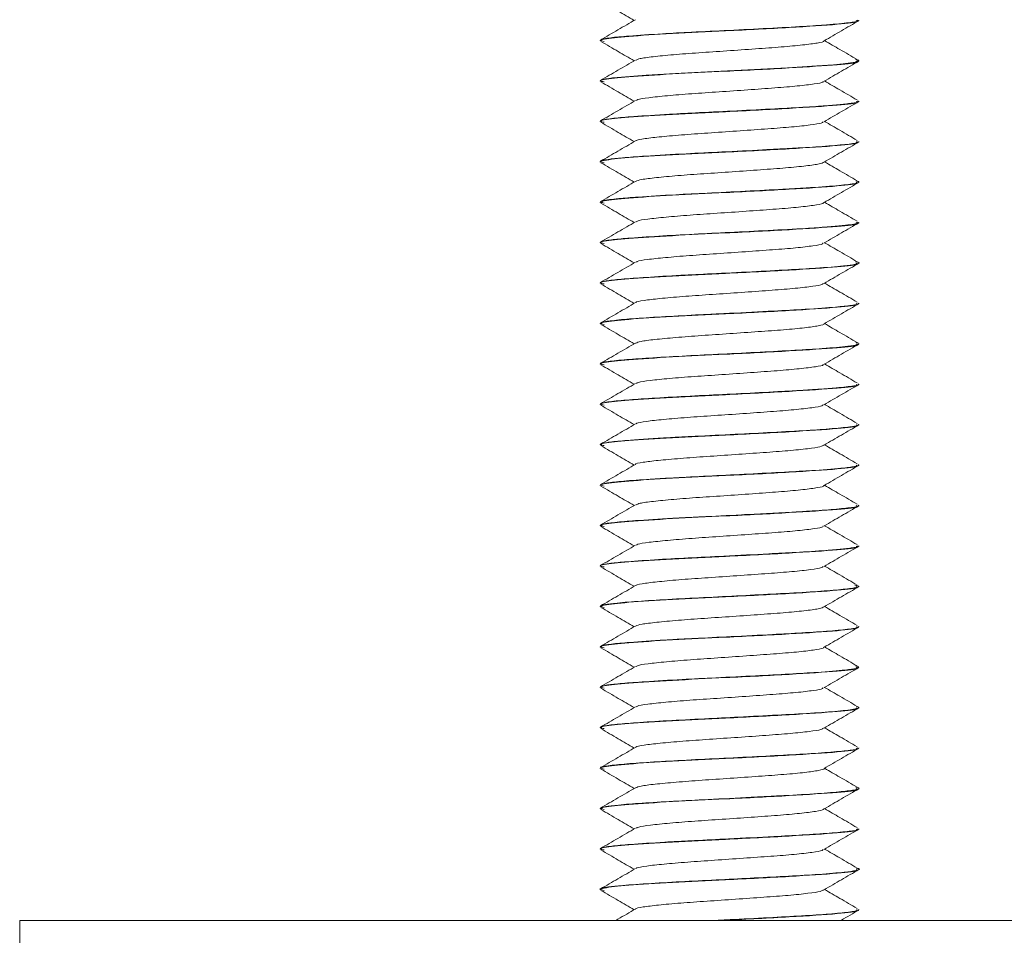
# Model space of a CAD drawing. Header units: millimetres. Extents: x 299 to 1025, y 4 to 1359.
# Tile 46 of 48: x 975 to 1005, y 1278 to 1306. Entities that reach past the tile are written whole.
import ezdxf

# ---------------------------------------------------------------- set-up
doc = ezdxf.new("R2010")
doc.units = ezdxf.units.MM

msp = doc.modelspace()

# ---------------------------------------------------------------- linework, layer by layer
at = {"color": 7, "linetype": 'Continuous', "lineweight": 15}
for p, q in [((1000.962, 1305.902), (1000.962, 1305.912)), ((992.962, 1305.287), (992.962, 1305.277)), ((1000.962, 1304.652), (1000.962, 1304.662)), ((992.962, 1304.036), (992.962, 1304.027)), ((1000.962, 1303.402), (1000.962, 1303.411)), ((992.962, 1302.787), (992.962, 1302.777)), ((1000.962, 1302.152), (1000.962, 1302.162)), ((992.962, 1301.537), (992.962, 1301.527)), ((1000.962, 1300.902), (1000.962, 1300.912)), ((992.962, 1300.287), (992.962, 1300.277)), ((1000.962, 1299.652), (1000.962, 1299.662)), ((992.962, 1299.037), (992.962, 1299.027)), ((1000.962, 1298.402), (1000.962, 1298.412)), ((992.962, 1297.786), (992.962, 1297.777)), ((1000.962, 1297.152), (1000.962, 1297.161)), ((992.962, 1296.537), (992.962, 1296.527)), ((1000.872, 1295.945), (1000.944, 1295.931)), ((1000.962, 1295.902), (1000.962, 1295.912)), ((992.962, 1295.287), (992.962, 1295.277)), ((1000.962, 1294.652), (1000.962, 1294.662)), ((992.962, 1294.036), (992.962, 1294.027)), ((1000.962, 1293.402), (1000.962, 1293.412)), ((992.962, 1292.787), (992.962, 1292.777)), ((1000.962, 1292.152), (1000.962, 1292.162)), ((992.962, 1291.536), (992.962, 1291.527)), ((1000.962, 1290.902), (1000.962, 1290.911)), ((992.962, 1290.287), (992.962, 1290.277)), ((1000.962, 1289.652), (1000.962, 1289.662)), ((992.962, 1289.037), (992.962, 1289.027)), ((1000.962, 1288.402), (1000.962, 1288.411)), ((992.962, 1287.786), (992.962, 1287.777)), ((1000.962, 1287.152), (1000.962, 1287.162)), ((992.962, 1286.537), (992.962, 1286.527)), ((1000.858, 1285.945), (1000.957, 1285.922)), ((1000.962, 1285.902), (1000.962, 1285.912)), ((992.962, 1285.286), (992.962, 1285.277)), ((1000.962, 1284.652), (1000.962, 1284.661)), ((992.962, 1284.037), (992.962, 1284.027)), ((1000.962, 1283.402), (1000.962, 1283.412)), ((992.962, 1282.787), (992.962, 1282.777)), ((1000.962, 1282.152), (1000.962, 1282.161)), ((992.962, 1281.536), (992.962, 1281.527)), ((1000.962, 1280.902), (1000.962, 1280.912)), ((992.962, 1280.287), (992.962, 1280.277)), ((1000.962, 1279.652), (1000.962, 1279.662)), ((992.962, 1279.037), (992.962, 1279.027)), ((1000.962, 1278.402), (1000.962, 1278.411)), ((975.015, 1274.077), (975.015, 1278.077)), ((975.015, 1278.077), (1024.613, 1278.077))]:
    msp.add_line(p, q, dxfattribs=at)
at = {"color": 7, "linetype": 'Continuous', "lineweight": 15, "flags": 128}
msp.add_lwpolyline([(1000.862, 1304.695), (1000.956, 1304.673), (1000.852, 1304.615), (1000.478, 1304.564), (1000.376, 1304.553), (1000.179, 1304.535), (999.665, 1304.496), (998.754, 1304.442), (998.33, 1304.42), (997.731, 1304.388), (996.485, 1304.325), (995.472, 1304.274), (994.385, 1304.21), (993.617, 1304.152), (993.346, 1304.125), (993.231, 1304.111), (993.178, 1304.103), (993.154, 1304.1), (993.142, 1304.098), (993.136, 1304.097), (993.135, 1304.096), (993.134, 1304.096), (993.133, 1304.096), (993.133, 1304.096), (993.133, 1304.096), (993.133, 1304.096), (993.133, 1304.096), (993.133, 1304.096), (993.133, 1304.096), (993.133, 1304.096), (993.132, 1304.096), (993.13, 1304.096), (993.124, 1304.094), (993.104, 1304.091), (993.04, 1304.077), (992.966, 1304.036)], dxfattribs=at)
at = {"color": 7, "linetype": 'Continuous', "lineweight": 15}
for points, knots in [([(992.983, 1306.506), (993.163, 1306.402), (993.507, 1306.202), (993.851, 1306.002), (994.016, 1305.907)], [0, 0, 0, 0, 0.522877, 1, 1, 1, 1]), ([(993.089, 1305.256), (993.033, 1305.266), (992.909, 1305.29), (993.138, 1305.344), (993.752, 1305.411), (995.138, 1305.5), (996.94, 1305.587), (998.893, 1305.685), (1000.325, 1305.781), (1000.982, 1305.851), (1000.898, 1305.891), (1000.875, 1305.902)], [0, 0, 0, 0, 0.049625, 0.111245, 0.24264, 0.376241, 0.507554, 0.663989, 0.819545, 0.951195, 1, 1, 1, 1]), ([(994.052, 1305.928), (993.872, 1305.823), (993.512, 1305.614), (993.152, 1305.405), (992.972, 1305.301)], [0, 0, 0, 0, 0.499675, 1, 1, 1, 1]), ([(1000.91, 1305.912), (1000.923, 1305.903), (1000.967, 1305.876), (1000.66, 1305.831), (1000.082, 1305.773), (999.209, 1305.716), (998.176, 1305.661), (996.962, 1305.598), (995.833, 1305.544), (994.753, 1305.486), (993.862, 1305.425), (993.232, 1305.368), (992.959, 1305.321), (992.983, 1305.293), (992.989, 1305.287)], [0, 0, 0, 0, 0.040562, 0.126498, 0.229549, 0.305316, 0.403718, 0.501223, 0.594798, 0.673329, 0.782421, 0.870542, 0.967578, 1, 1, 1, 1]), ([(999.886, 1305.273), (1000.065, 1305.377), (1000.423, 1305.585), (1000.782, 1305.793), (1000.961, 1305.897)], [0, 0, 0, 0, 0.499912, 1, 1, 1, 1]), ([(992.983, 1305.256), (993.163, 1305.152), (993.507, 1304.952), (993.851, 1304.752), (994.016, 1304.657)], [0, 0, 0, 0, 0.522902, 1, 1, 1, 1]), ([(994.074, 1304.676), (994.103, 1304.693), (994.167, 1304.729), (994.575, 1304.782), (995.202, 1304.844), (995.999, 1304.905), (996.883, 1304.962), (997.771, 1305.026), (998.587, 1305.084), (999.261, 1305.145), (999.699, 1305.207), (999.901, 1305.247), (999.873, 1305.27), (999.869, 1305.273)], [0, 0, 0, 0, 0.078142, 0.177898, 0.279551, 0.380895, 0.480852, 0.582951, 0.683021, 0.784222, 0.885975, 0.985688, 1, 1, 1, 1]), ([(1000.908, 1304.695), (1000.73, 1304.799), (1000.394, 1304.995), (1000.059, 1305.19), (999.902, 1305.282)], [0, 0, 0, 0, 0.530879, 1, 1, 1, 1]), ([(993.089, 1304.006), (993.033, 1304.016), (992.909, 1304.04), (993.138, 1304.094), (993.752, 1304.161), (995.138, 1304.25), (996.94, 1304.337), (998.893, 1304.435), (1000.325, 1304.531), (1000.982, 1304.601), (1000.898, 1304.641), (1000.875, 1304.652)], [0, 0, 0, 0, 0.049625, 0.111246, 0.24264, 0.376242, 0.507554, 0.663989, 0.819545, 0.951194, 1, 1, 1, 1]), ([(994.052, 1304.678), (993.872, 1304.573), (993.512, 1304.364), (993.152, 1304.155), (992.972, 1304.051)], [0, 0, 0, 0, 0.499699, 1, 1, 1, 1]), ([(999.886, 1304.023), (1000.065, 1304.127), (1000.423, 1304.335), (1000.782, 1304.543), (1000.961, 1304.647)], [0, 0, 0, 0, 0.499888, 1, 1, 1, 1]), ([(992.983, 1304.006), (993.163, 1303.902), (993.507, 1303.702), (993.851, 1303.502), (994.016, 1303.407)], [0, 0, 0, 0, 0.522877, 1, 1, 1, 1]), ([(994.085, 1303.427), (994.093, 1303.437), (994.116, 1303.468), (994.442, 1303.516), (995.011, 1303.576), (995.771, 1303.639), (996.639, 1303.696), (997.534, 1303.759), (998.378, 1303.819), (999.097, 1303.877), (999.604, 1303.941), (999.867, 1303.986), (999.856, 1304.015), (999.853, 1304.024)], [0, 0, 0, 0, 0.049774, 0.1501, 0.25104, 0.352952, 0.452651, 0.554557, 0.655507, 0.755824, 0.857911, 0.957736, 1, 1, 1, 1]), ([(1000.908, 1303.445), (1000.73, 1303.549), (1000.394, 1303.745), (1000.059, 1303.94), (999.902, 1304.032)], [0, 0, 0, 0, 0.530879, 1, 1, 1, 1]), ([(993.089, 1302.756), (993.033, 1302.766), (992.909, 1302.79), (993.138, 1302.844), (993.752, 1302.911), (995.138, 1303), (996.94, 1303.087), (998.893, 1303.185), (1000.325, 1303.281), (1000.982, 1303.351), (1000.898, 1303.391), (1000.875, 1303.402)], [0, 0, 0, 0, 0.049625, 0.111245, 0.24264, 0.376241, 0.507554, 0.663989, 0.819545, 0.951195, 1, 1, 1, 1]), ([(994.052, 1303.428), (993.872, 1303.323), (993.512, 1303.114), (993.152, 1302.905), (992.972, 1302.801)], [0, 0, 0, 0, 0.499675, 1, 1, 1, 1]), ([(1000.922, 1303.411), (1000.935, 1303.407), (1000.995, 1303.383), (1000.807, 1303.354), (1000.5, 1303.314), (1000.194, 1303.286), (999.89, 1303.262), (999.647, 1303.245), (999.186, 1303.215), (998.353, 1303.171), (997.204, 1303.111), (996.077, 1303.055), (994.961, 1302.999), (994.021, 1302.937), (993.327, 1302.878), (992.982, 1302.829), (992.994, 1302.797), (992.999, 1302.787)], [0, 0, 0, 0, 0.023158, 0.11011, 0.147718, 0.215603, 0.242969, 0.258351, 0.29772, 0.386738, 0.482178, 0.574671, 0.65394, 0.765119, 0.851659, 0.949175, 1, 1, 1, 1]), ([(999.886, 1302.773), (1000.065, 1302.877), (1000.423, 1303.085), (1000.782, 1303.293), (1000.961, 1303.397)], [0, 0, 0, 0, 0.499912, 1, 1, 1, 1]), ([(992.983, 1302.756), (993.163, 1302.652), (993.507, 1302.452), (993.851, 1302.252), (994.016, 1302.157)], [0, 0, 0, 0, 0.522902, 1, 1, 1, 1]), ([(994.074, 1302.177), (994.073, 1302.182), (994.07, 1302.207), (994.327, 1302.251), (994.832, 1302.309), (995.552, 1302.373), (996.396, 1302.43), (997.293, 1302.491), (998.158, 1302.554), (998.919, 1302.61), (999.489, 1302.674), (999.827, 1302.726), (999.849, 1302.76), (999.858, 1302.774)], [0, 0, 0, 0, 0.021401, 0.122618, 0.222687, 0.324796, 0.424766, 0.526109, 0.627775, 0.727538, 0.829586, 0.930047, 1, 1, 1, 1]), ([(1000.908, 1302.195), (1000.73, 1302.299), (1000.394, 1302.495), (1000.059, 1302.69), (999.902, 1302.782)], [0, 0, 0, 0, 0.530879, 1, 1, 1, 1]), ([(1000.911, 1302.162), (1000.918, 1302.149), (1000.937, 1302.118), (1000.562, 1302.069), (999.898, 1302.009), (999.149, 1301.963), (998.501, 1301.929), (997.766, 1301.89), (996.768, 1301.838), (995.503, 1301.778), (994.426, 1301.716), (993.635, 1301.657), (993.151, 1301.605), (992.926, 1301.563), (992.977, 1301.54), (992.985, 1301.537)], [0, 0, 0, 0, 0.057907, 0.14912, 0.245487, 0.333185, 0.37261, 0.418495, 0.518774, 0.608666, 0.723834, 0.809833, 0.887027, 0.984498, 1, 1, 1, 1]), ([(993.089, 1301.506), (993.033, 1301.516), (992.909, 1301.54), (993.138, 1301.594), (993.752, 1301.661), (995.138, 1301.75), (996.94, 1301.837), (998.893, 1301.935), (1000.325, 1302.031), (1000.982, 1302.101), (1000.898, 1302.141), (1000.875, 1302.152)], [0, 0, 0, 0, 0.049625, 0.111246, 0.24264, 0.376242, 0.507554, 0.663989, 0.819545, 0.951194, 1, 1, 1, 1]), ([(994.052, 1302.178), (993.872, 1302.073), (993.512, 1301.864), (993.152, 1301.655), (992.972, 1301.551)], [0, 0, 0, 0, 0.499687, 1, 1, 1, 1]), ([(999.886, 1301.523), (1000.065, 1301.627), (1000.423, 1301.835), (1000.782, 1302.043), (1000.961, 1302.147)], [0, 0, 0, 0, 0.499888, 1, 1, 1, 1]), ([(992.983, 1301.506), (993.163, 1301.402), (993.507, 1301.202), (993.851, 1301.002), (994.016, 1300.907)], [0, 0, 0, 0, 0.522902, 1, 1, 1, 1]), ([(994.055, 1300.926), (994.105, 1300.946), (994.205, 1300.987), (994.676, 1301.043), (995.34, 1301.106), (996.159, 1301.165), (997.05, 1301.224), (997.931, 1301.287), (998.727, 1301.344), (999.356, 1301.407), (999.783, 1301.467), (999.85, 1301.506), (999.883, 1301.524)], [0, 0, 0, 0, 0.097267, 0.196677, 0.298342, 0.398827, 0.498998, 0.60075, 0.700219, 0.801591, 0.902638, 1, 1, 1, 1]), ([(1000.908, 1300.945), (1000.73, 1301.049), (1000.394, 1301.245), (1000.059, 1301.44), (999.902, 1301.532)], [0, 0, 0, 0, 0.530879, 1, 1, 1, 1]), ([(993.089, 1300.256), (993.033, 1300.266), (992.909, 1300.29), (993.138, 1300.344), (993.752, 1300.411), (995.138, 1300.5), (996.94, 1300.587), (998.893, 1300.685), (1000.325, 1300.781), (1000.982, 1300.851), (1000.898, 1300.891), (1000.875, 1300.902)], [0, 0, 0, 0, 0.049625, 0.111245, 0.24264, 0.376241, 0.507554, 0.663989, 0.819545, 0.951195, 1, 1, 1, 1]), ([(994.052, 1300.928), (993.872, 1300.823), (993.512, 1300.614), (993.152, 1300.405), (992.972, 1300.301)], [0, 0, 0, 0, 0.499675, 1, 1, 1, 1]), ([(1000.864, 1300.945), (1000.907, 1300.934), (1001.023, 1300.903), (1000.836, 1300.854), (1000.307, 1300.792), (999.489, 1300.733), (998.517, 1300.679), (997.465, 1300.624), (996.313, 1300.566), (995.155, 1300.51), (994.198, 1300.45), (993.456, 1300.391), (993.01, 1300.339), (993.017, 1300.302), (993.02, 1300.287)], [0, 0, 0, 0, 0.049932, 0.135585, 0.233148, 0.333004, 0.396175, 0.488149, 0.57777, 0.654819, 0.761711, 0.835674, 0.930402, 1, 1, 1, 1]), ([(999.886, 1300.273), (1000.065, 1300.377), (1000.423, 1300.585), (1000.782, 1300.793), (1000.961, 1300.897)], [0, 0, 0, 0, 0.499912, 1, 1, 1, 1]), ([(992.983, 1300.256), (993.163, 1300.152), (993.507, 1299.952), (993.851, 1299.752), (994.016, 1299.657)], [0, 0, 0, 0, 0.522902, 1, 1, 1, 1]), ([(994.08, 1299.677), (994.1, 1299.691), (994.151, 1299.726), (994.531, 1299.777), (995.14, 1299.838), (995.927, 1299.9), (996.806, 1299.957), (997.697, 1300.021), (998.522, 1300.079), (999.211, 1300.139), (999.671, 1300.202), (999.891, 1300.244), (999.866, 1300.269), (999.862, 1300.273)], [0, 0, 0, 0, 0.069205, 0.169084, 0.270551, 0.372113, 0.471932, 0.574012, 0.674319, 0.775264, 0.877161, 0.976853, 1, 1, 1, 1]), ([(1000.908, 1299.695), (1000.73, 1299.799), (1000.394, 1299.995), (1000.059, 1300.19), (999.902, 1300.282)], [0, 0, 0, 0, 0.530879, 1, 1, 1, 1]), ([(993.089, 1299.006), (993.033, 1299.016), (992.909, 1299.04), (993.138, 1299.094), (993.752, 1299.161), (995.138, 1299.25), (996.94, 1299.337), (998.893, 1299.435), (1000.325, 1299.531), (1000.982, 1299.601), (1000.898, 1299.641), (1000.875, 1299.652)], [0, 0, 0, 0, 0.049625, 0.111246, 0.24264, 0.376242, 0.507554, 0.663989, 0.819545, 0.951194, 1, 1, 1, 1]), ([(994.052, 1299.678), (993.872, 1299.573), (993.512, 1299.364), (993.152, 1299.155), (992.972, 1299.051)], [0, 0, 0, 0, 0.499687, 1, 1, 1, 1]), ([(1000.917, 1299.662), (1000.929, 1299.654), (1000.972, 1299.627), (1000.779, 1299.6), (1000.565, 1299.573), (1000.369, 1299.552), (999.981, 1299.517), (999.236, 1299.467), (998.203, 1299.413), (996.997, 1299.35), (995.822, 1299.293), (994.711, 1299.234), (993.84, 1299.173), (993.246, 1299.119), (992.962, 1299.073), (992.989, 1299.045), (992.997, 1299.037)], [0, 0, 0, 0, 0.036201, 0.126311, 0.140253, 0.163729, 0.227927, 0.300488, 0.403845, 0.49981, 0.588342, 0.684218, 0.788181, 0.865071, 0.962108, 1, 1, 1, 1]), ([(999.886, 1299.023), (1000.065, 1299.127), (1000.423, 1299.335), (1000.782, 1299.543), (1000.961, 1299.647)], [0, 0, 0, 0, 0.4999, 1, 1, 1, 1]), ([(992.983, 1299.006), (993.163, 1298.902), (993.507, 1298.702), (993.851, 1298.502), (994.016, 1298.407)], [0, 0, 0, 0, 0.522902, 1, 1, 1, 1]), ([(994.084, 1298.427), (994.088, 1298.436), (994.101, 1298.464), (994.403, 1298.512), (994.953, 1298.571), (995.701, 1298.634), (996.562, 1298.691), (997.459, 1298.753), (998.31, 1298.814), (999.043, 1298.872), (999.569, 1298.936), (999.855, 1298.983), (999.853, 1299.014), (999.852, 1299.024)], [0, 0, 0, 0, 0.040829, 0.141441, 0.242084, 0.344096, 0.443824, 0.545593, 0.646807, 0.746893, 0.849007, 0.948977, 1, 1, 1, 1]), ([(1000.908, 1298.445), (1000.73, 1298.549), (1000.394, 1298.745), (1000.059, 1298.94), (999.902, 1299.032)], [0, 0, 0, 0, 0.530879, 1, 1, 1, 1]), ([(993.089, 1297.756), (993.033, 1297.766), (992.909, 1297.79), (993.138, 1297.844), (993.752, 1297.911), (995.138, 1298), (996.94, 1298.087), (998.893, 1298.185), (1000.325, 1298.281), (1000.982, 1298.351), (1000.898, 1298.391), (1000.875, 1298.402)], [0, 0, 0, 0, 0.049625, 0.111245, 0.24264, 0.376241, 0.507554, 0.663989, 0.819545, 0.951195, 1, 1, 1, 1]), ([(1000.861, 1298.445), (1000.898, 1298.438), (1001.034, 1298.411), (1000.897, 1298.367), (1000.486, 1298.309), (999.748, 1298.248), (998.746, 1298.191), (997.635, 1298.133), (996.482, 1298.074), (995.359, 1298.02), (994.376, 1297.962), (993.598, 1297.903), (993.066, 1297.848), (993.005, 1297.808), (992.972, 1297.786)], [0, 0, 0, 0, 0.032745, 0.121095, 0.199525, 0.304897, 0.383734, 0.472899, 0.567303, 0.641784, 0.735267, 0.823511, 0.906247, 1, 1, 1, 1]), ([(994.052, 1298.428), (993.872, 1298.323), (993.512, 1298.114), (993.152, 1297.905), (992.972, 1297.801)], [0, 0, 0, 0, 0.499675, 1, 1, 1, 1]), ([(999.886, 1297.773), (1000.065, 1297.877), (1000.423, 1298.085), (1000.782, 1298.293), (1000.961, 1298.397)], [0, 0, 0, 0, 0.499888, 1, 1, 1, 1]), ([(1000.908, 1297.195), (1000.73, 1297.299), (1000.394, 1297.495), (1000.059, 1297.69), (999.902, 1297.782)], [0, 0, 0, 0, 0.530879, 1, 1, 1, 1]), ([(992.983, 1297.756), (993.163, 1297.652), (993.507, 1297.452), (993.851, 1297.252), (994.016, 1297.157)], [0, 0, 0, 0, 0.52289, 1, 1, 1, 1]), ([(994.066, 1297.178), (994.065, 1297.18), (994.056, 1297.203), (994.296, 1297.247), (994.778, 1297.304), (995.484, 1297.367), (996.321, 1297.425), (997.217, 1297.486), (998.087, 1297.549), (998.86, 1297.605), (999.449, 1297.668), (999.814, 1297.724), (999.849, 1297.759), (999.864, 1297.774)], [0, 0, 0, 0, 0.012466, 0.113906, 0.213793, 0.315886, 0.41605, 0.517141, 0.618958, 0.718654, 0.820613, 0.921373, 1, 1, 1, 1]), ([(994.052, 1297.178), (993.872, 1297.073), (993.512, 1296.864), (993.152, 1296.655), (992.972, 1296.551)], [0, 0, 0, 0, 0.499687, 1, 1, 1, 1]), ([(993.089, 1296.506), (993.033, 1296.516), (992.909, 1296.54), (993.138, 1296.594), (993.752, 1296.661), (995.138, 1296.75), (996.94, 1296.837), (998.893, 1296.935), (1000.325, 1297.031), (1000.982, 1297.101), (1000.898, 1297.141), (1000.875, 1297.152)], [0, 0, 0, 0, 0.049625, 0.111246, 0.24264, 0.376242, 0.507554, 0.663989, 0.819545, 0.951194, 1, 1, 1, 1]), ([(1000.939, 1297.161), (1000.946, 1297.158), (1000.998, 1297.135), (1000.772, 1297.097), (1000.242, 1297.036), (999.398, 1296.976), (998.261, 1296.916), (997.265, 1296.864), (996.499, 1296.826), (995.819, 1296.792), (994.949, 1296.747), (994.025, 1296.687), (993.355, 1296.631), (992.992, 1296.581), (992.997, 1296.549), (992.999, 1296.537)], [0, 0, 0, 0, 0.015447, 0.109306, 0.194687, 0.300802, 0.389262, 0.499801, 0.537482, 0.572801, 0.664785, 0.758265, 0.849185, 0.942876, 1, 1, 1, 1]), ([(999.886, 1296.523), (1000.065, 1296.627), (1000.423, 1296.835), (1000.782, 1297.043), (1000.961, 1297.147)], [0, 0, 0, 0, 0.4999, 1, 1, 1, 1]), ([(992.983, 1296.506), (993.163, 1296.402), (993.507, 1296.202), (993.851, 1296.002), (994.016, 1295.907)], [0, 0, 0, 0, 0.522902, 1, 1, 1, 1]), ([(994.065, 1295.926), (994.104, 1295.944), (994.187, 1295.983), (994.629, 1296.038), (995.276, 1296.1), (996.085, 1296.161), (996.973, 1296.219), (997.858, 1296.282), (998.662, 1296.339), (999.319, 1296.401), (999.728, 1296.463), (999.913, 1296.501), (999.882, 1296.522), (999.88, 1296.523)], [0, 0, 0, 0, 0.088607, 0.188287, 0.290111, 0.391154, 0.491338, 0.593415, 0.693271, 0.794728, 0.896263, 0.996069, 1, 1, 1, 1]), ([(1000.908, 1295.945), (1000.73, 1296.049), (1000.394, 1296.245), (1000.059, 1296.44), (999.902, 1296.532)], [0, 0, 0, 0, 0.530892, 1, 1, 1, 1]), ([(1000.93, 1295.912), (1000.931, 1295.9), (1000.935, 1295.872), (1000.604, 1295.824), (999.952, 1295.763), (998.984, 1295.703), (997.917, 1295.648), (996.753, 1295.588), (995.599, 1295.532), (994.574, 1295.475), (993.726, 1295.414), (993.179, 1295.36), (992.932, 1295.315), (992.982, 1295.291), (992.99, 1295.287)], [0, 0, 0, 0, 0.054391, 0.133646, 0.245518, 0.331755, 0.423941, 0.517392, 0.607889, 0.702034, 0.79166, 0.886672, 0.980145, 1, 1, 1, 1]), ([(993.089, 1295.256), (993.033, 1295.266), (992.909, 1295.29), (993.138, 1295.344), (993.752, 1295.411), (995.138, 1295.5), (996.94, 1295.587), (998.893, 1295.685), (1000.325, 1295.781), (1000.982, 1295.851), (1000.898, 1295.891), (1000.875, 1295.902)], [0, 0, 0, 0, 0.0496249, 0.1112455, 0.2426404, 0.3762416, 0.5075539, 0.6639891, 0.8195449, 0.9511944, 1, 1, 1, 1]), ([(994.052, 1295.928), (993.872, 1295.823), (993.512, 1295.614), (993.152, 1295.405), (992.972, 1295.301)], [0, 0, 0, 0, 0.499699, 1, 1, 1, 1]), ([(999.886, 1295.273), (1000.065, 1295.377), (1000.423, 1295.585), (1000.782, 1295.793), (1000.961, 1295.897)], [0, 0, 0, 0, 0.499888, 1, 1, 1, 1]), ([(992.983, 1295.256), (993.163, 1295.152), (993.507, 1294.952), (993.851, 1294.752), (994.016, 1294.657)], [0, 0, 0, 0, 0.52289, 1, 1, 1, 1]), ([(994.083, 1294.677), (994.097, 1294.689), (994.135, 1294.722), (994.489, 1294.772), (995.08, 1294.833), (995.855, 1294.895), (996.729, 1294.952), (997.622, 1295.015), (998.456, 1295.074), (999.16, 1295.134), (999.641, 1295.197), (999.88, 1295.24), (999.861, 1295.267), (999.856, 1295.274)], [0, 0, 0, 0, 0.060264, 0.160317, 0.261563, 0.363307, 0.46304, 0.565061, 0.665657, 0.766309, 0.868317, 0.968039, 1, 1, 1, 1]), ([(1000.908, 1294.695), (1000.73, 1294.799), (1000.394, 1294.995), (1000.059, 1295.19), (999.902, 1295.282)], [0, 0, 0, 0, 0.530879, 1, 1, 1, 1]), ([(993.089, 1294.006), (993.033, 1294.016), (992.909, 1294.04), (993.138, 1294.094), (993.752, 1294.161), (995.138, 1294.25), (996.94, 1294.337), (998.893, 1294.435), (1000.325, 1294.531), (1000.982, 1294.601), (1000.898, 1294.641), (1000.875, 1294.652)], [0, 0, 0, 0, 0.049625, 0.111246, 0.24264, 0.376242, 0.507554, 0.663989, 0.819545, 0.951194, 1, 1, 1, 1]), ([(994.052, 1294.678), (993.872, 1294.573), (993.512, 1294.364), (993.152, 1294.155), (992.972, 1294.051)], [0, 0, 0, 0, 0.499687, 1, 1, 1, 1]), ([(1000.938, 1294.662), (1000.946, 1294.659), (1001, 1294.639), (1000.797, 1294.601), (1000.385, 1294.55), (999.878, 1294.511), (999.586, 1294.491), (999.477, 1294.484), (999.425, 1294.481), (999.403, 1294.479), (999.328, 1294.475), (999.069, 1294.459), (998.453, 1294.426), (997.477, 1294.375), (996.298, 1294.315), (995.175, 1294.26), (994.372, 1294.211), (993.85, 1294.172), (993.407, 1294.135), (993.027, 1294.09), (992.998, 1294.053), (992.985, 1294.036)], [0, 0, 0, 0, 0.013132, 0.09054, 0.192002, 0.255423, 0.275001, 0.28646, 0.289145, 0.290728, 0.293281, 0.311862, 0.366633, 0.461102, 0.550621, 0.645591, 0.738967, 0.780715, 0.827516, 0.92356, 1, 1, 1, 1]), ([(999.886, 1294.023), (1000.065, 1294.127), (1000.423, 1294.335), (1000.782, 1294.543), (1000.961, 1294.647)], [0, 0, 0, 0, 0.4999, 1, 1, 1, 1]), ([(992.983, 1294.006), (993.163, 1293.902), (993.507, 1293.702), (993.851, 1293.502), (994.016, 1293.407)], [0, 0, 0, 0, 0.522902, 1, 1, 1, 1]), ([(994.08, 1293.427), (994.082, 1293.434), (994.087, 1293.461), (994.367, 1293.507), (994.897, 1293.566), (995.632, 1293.629), (996.485, 1293.686), (997.383, 1293.748), (998.241, 1293.809), (998.986, 1293.867), (999.533, 1293.93), (999.843, 1293.98), (999.851, 1294.012), (999.854, 1294.024)], [0, 0, 0, 0, 0.031883, 0.132795, 0.233143, 0.335221, 0.43503, 0.536624, 0.638068, 0.737974, 0.840081, 0.940245, 1, 1, 1, 1]), ([(1000.908, 1293.445), (1000.73, 1293.549), (1000.394, 1293.745), (1000.059, 1293.94), (999.902, 1294.032)], [0, 0, 0, 0, 0.530867, 1, 1, 1, 1]), ([(993.089, 1292.756), (993.033, 1292.766), (992.909, 1292.79), (993.138, 1292.844), (993.752, 1292.911), (995.138, 1293), (996.94, 1293.087), (998.893, 1293.185), (1000.325, 1293.281), (1000.982, 1293.351), (1000.898, 1293.391), (1000.875, 1293.402)], [0, 0, 0, 0, 0.0496249, 0.1112455, 0.2426404, 0.3762416, 0.5075539, 0.6639891, 0.8195449, 0.9511944, 1, 1, 1, 1]), ([(994.052, 1293.428), (993.872, 1293.323), (993.512, 1293.114), (993.152, 1292.905), (992.972, 1292.801)], [0, 0, 0, 0, 0.499699, 1, 1, 1, 1]), ([(1000.954, 1293.412), (1000.956, 1293.41), (1000.97, 1293.401), (1000.91, 1293.375), (1000.701, 1293.334), (1000.117, 1293.277), (999.233, 1293.216), (998.171, 1293.161), (996.959, 1293.098), (996.053, 1293.053), (995.55, 1293.029), (995.435, 1293.022), (995.404, 1293.021), (995.399, 1293.02), (995.398, 1293.02), (995.398, 1293.02), (995.398, 1293.02), (995.397, 1293.02), (995.397, 1293.02), (995.397, 1293.02), (995.393, 1293.02), (995.355, 1293.018), (995.251, 1293.012), (994.694, 1292.981), (993.941, 1292.931), (993.403, 1292.885), (993.141, 1292.849), (992.977, 1292.82), (993.001, 1292.797), (993.012, 1292.787)], [0, 0, 0, 0, 0.0085953, 0.0410521, 0.1208025, 0.2201956, 0.308115, 0.4047623, 0.4982582, 0.598252, 0.6198455, 0.626514, 0.6277508, 0.6278933, 0.6279637, 0.6279649, 0.6279666, 0.6279693, 0.6279751, 0.6280252, 0.6281504, 0.6289937, 0.6378145, 0.6553538, 0.7778926, 0.8635802, 0.8931689, 0.9494012, 1, 1, 1, 1]), ([(999.886, 1292.773), (1000.065, 1292.877), (1000.423, 1293.085), (1000.782, 1293.293), (1000.961, 1293.397)], [0, 0, 0, 0, 0.499888, 1, 1, 1, 1]), ([(992.983, 1292.756), (993.163, 1292.652), (993.507, 1292.452), (993.851, 1292.252), (994.016, 1292.157)], [0, 0, 0, 0, 0.52289, 1, 1, 1, 1]), ([(994.056, 1292.178), (994.056, 1292.178), (994.043, 1292.2), (994.266, 1292.242), (994.726, 1292.299), (995.418, 1292.362), (996.246, 1292.421), (997.14, 1292.48), (998.016, 1292.543), (998.799, 1292.6), (999.407, 1292.663), (999.8, 1292.721), (999.849, 1292.757), (999.872, 1292.774)], [0, 0, 0, 0, 0.00354, 0.105166, 0.204925, 0.306965, 0.407374, 0.508178, 0.61011, 0.709792, 0.811624, 0.912659, 1, 1, 1, 1]), ([(1000.908, 1292.195), (1000.73, 1292.299), (1000.394, 1292.495), (1000.059, 1292.69), (999.902, 1292.782)], [0, 0, 0, 0, 0.530879, 1, 1, 1, 1]), ([(993.089, 1291.506), (993.033, 1291.516), (992.909, 1291.54), (993.138, 1291.594), (993.752, 1291.661), (995.138, 1291.75), (996.94, 1291.837), (998.893, 1291.935), (1000.325, 1292.031), (1000.982, 1292.101), (1000.898, 1292.141), (1000.875, 1292.152)], [0, 0, 0, 0, 0.049625, 0.111246, 0.24264, 0.376242, 0.507554, 0.663989, 0.819545, 0.951194, 1, 1, 1, 1]), ([(1000.939, 1292.162), (1000.948, 1292.16), (1000.984, 1292.15), (1000.941, 1292.139), (1000.919, 1292.132), (1000.915, 1292.13), (1000.913, 1292.13), (1000.913, 1292.13), (1000.913, 1292.13), (1000.913, 1292.13), (1000.913, 1292.13), (1000.913, 1292.13), (1000.913, 1292.13), (1000.911, 1292.13), (1000.908, 1292.129), (1000.901, 1292.127), (1000.886, 1292.122), (1000.833, 1292.11), (1000.716, 1292.091), (1000.371, 1292.05), (999.755, 1291.999), (998.762, 1291.942), (997.716, 1291.888), (996.57, 1291.828), (995.711, 1291.788), (995.03, 1291.75), (994.373, 1291.711), (993.667, 1291.66), (993.084, 1291.601), (993.008, 1291.559), (992.967, 1291.536)], [0, 0, 0, 0, 0.009866, 0.043794, 0.047617, 0.049577, 0.049607, 0.049623, 0.049626, 0.049628, 0.04963, 0.049641, 0.049731, 0.050444, 0.051872, 0.054727, 0.060436, 0.071854, 0.116455, 0.156525, 0.270259, 0.348353, 0.4419, 0.531161, 0.619608, 0.650441, 0.710047, 0.804726, 0.893061, 1, 1, 1, 1]), ([(994.052, 1292.178), (993.872, 1292.073), (993.512, 1291.864), (993.152, 1291.655), (992.972, 1291.551)], [0, 0, 0, 0, 0.499687, 1, 1, 1, 1]), ([(999.886, 1291.523), (1000.065, 1291.627), (1000.423, 1291.835), (1000.782, 1292.043), (1000.961, 1292.147)], [0, 0, 0, 0, 0.499912, 1, 1, 1, 1]), ([(992.983, 1291.506), (993.163, 1291.402), (993.507, 1291.202), (993.851, 1291.002), (994.016, 1290.907)], [0, 0, 0, 0, 0.522902, 1, 1, 1, 1]), ([(994.073, 1290.926), (994.103, 1290.943), (994.17, 1290.98), (994.583, 1291.033), (995.213, 1291.095), (996.012, 1291.156), (996.896, 1291.213), (997.784, 1291.277), (998.598, 1291.335), (999.27, 1291.396), (999.703, 1291.458), (999.903, 1291.498), (999.874, 1291.521), (999.871, 1291.523)], [0, 0, 0, 0, 0.079682, 0.179422, 0.281104, 0.382407, 0.482392, 0.584492, 0.684525, 0.785768, 0.88749, 0.987212, 1, 1, 1, 1]), ([(1000.908, 1290.945), (1000.73, 1291.049), (1000.394, 1291.245), (1000.059, 1291.44), (999.902, 1291.532)], [0, 0, 0, 0, 0.530867, 1, 1, 1, 1]), ([(993.089, 1290.256), (993.033, 1290.266), (992.909, 1290.29), (993.138, 1290.344), (993.752, 1290.411), (995.138, 1290.5), (996.94, 1290.587), (998.893, 1290.685), (1000.325, 1290.781), (1000.982, 1290.851), (1000.898, 1290.891), (1000.875, 1290.902)], [0, 0, 0, 0, 0.0496249, 0.1112455, 0.2426404, 0.3762416, 0.5075539, 0.6639891, 0.8195449, 0.9511944, 1, 1, 1, 1]), ([(994.052, 1290.928), (993.872, 1290.823), (993.512, 1290.614), (993.152, 1290.405), (992.972, 1290.301)], [0, 0, 0, 0, 0.499699, 1, 1, 1, 1]), ([(1000.937, 1290.911), (1000.945, 1290.908), (1000.997, 1290.885), (1000.765, 1290.845), (1000.247, 1290.788), (999.558, 1290.737), (998.948, 1290.702), (998.506, 1290.679), (997.988, 1290.651), (997.179, 1290.61), (996.316, 1290.566), (995.618, 1290.532), (994.898, 1290.493), (994.081, 1290.442), (993.377, 1290.383), (992.994, 1290.333), (993.009, 1290.3), (993.015, 1290.287)], [0, 0, 0, 0, 0.016268, 0.10853, 0.200795, 0.29036, 0.339713, 0.375225, 0.407546, 0.471072, 0.57154, 0.610688, 0.644966, 0.758601, 0.846227, 0.937181, 1, 1, 1, 1]), ([(999.886, 1290.273), (1000.065, 1290.377), (1000.423, 1290.585), (1000.782, 1290.793), (1000.961, 1290.897)], [0, 0, 0, 0, 0.499888, 1, 1, 1, 1]), ([(992.983, 1290.256), (993.163, 1290.152), (993.507, 1289.952), (993.851, 1289.752), (994.016, 1289.657)], [0, 0, 0, 0, 0.52289, 1, 1, 1, 1]), ([(994.085, 1289.677), (994.093, 1289.688), (994.119, 1289.719), (994.448, 1289.767), (995.021, 1289.827), (995.783, 1289.89), (996.652, 1289.947), (997.547, 1290.01), (998.389, 1290.07), (999.107, 1290.128), (999.609, 1290.192), (999.869, 1290.237), (999.857, 1290.266), (999.853, 1290.274)], [0, 0, 0, 0, 0.051318, 0.151599, 0.252587, 0.354477, 0.454177, 0.556104, 0.657004, 0.757367, 0.859445, 0.95925, 1, 1, 1, 1]), ([(1000.908, 1289.695), (1000.73, 1289.799), (1000.394, 1289.995), (1000.059, 1290.19), (999.902, 1290.282)], [0, 0, 0, 0, 0.530879, 1, 1, 1, 1]), ([(1000.923, 1289.662), (1000.929, 1289.651), (1000.945, 1289.623), (1000.719, 1289.591), (1000.379, 1289.552), (999.887, 1289.51), (999.226, 1289.467), (998.596, 1289.434), (997.879, 1289.395), (996.876, 1289.344), (995.651, 1289.285), (994.57, 1289.225), (993.729, 1289.165), (993.162, 1289.108), (992.919, 1289.064), (992.974, 1289.039), (992.979, 1289.037)], [0, 0, 0, 0, 0.049992, 0.131196, 0.165912, 0.233033, 0.330518, 0.366915, 0.402499, 0.514068, 0.603873, 0.697148, 0.801005, 0.880574, 0.988161, 1, 1, 1, 1]), ([(993.089, 1289.006), (993.033, 1289.016), (992.909, 1289.04), (993.138, 1289.094), (993.752, 1289.161), (995.138, 1289.25), (996.94, 1289.337), (998.893, 1289.435), (1000.325, 1289.531), (1000.982, 1289.601), (1000.898, 1289.641), (1000.875, 1289.652)], [0, 0, 0, 0, 0.049625, 0.111246, 0.24264, 0.376242, 0.507554, 0.663989, 0.819545, 0.951194, 1, 1, 1, 1]), ([(994.052, 1289.678), (993.872, 1289.573), (993.512, 1289.364), (993.152, 1289.155), (992.972, 1289.051)], [0, 0, 0, 0, 0.499687, 1, 1, 1, 1]), ([(999.886, 1289.023), (1000.065, 1289.127), (1000.423, 1289.335), (1000.782, 1289.543), (1000.961, 1289.647)], [0, 0, 0, 0, 0.499912, 1, 1, 1, 1]), ([(992.983, 1289.006), (993.163, 1288.902), (993.507, 1288.702), (993.851, 1288.502), (994.016, 1288.407)], [0, 0, 0, 0, 0.522902, 1, 1, 1, 1]), ([(994.075, 1288.427), (994.075, 1288.432), (994.073, 1288.457), (994.333, 1288.502), (994.841, 1288.56), (995.563, 1288.624), (996.409, 1288.681), (997.307, 1288.742), (998.171, 1288.804), (998.929, 1288.861), (999.496, 1288.925), (999.83, 1288.977), (999.849, 1289.011), (999.857, 1289.024)], [0, 0, 0, 0, 0.0229429, 0.1241174, 0.2242235, 0.3263304, 0.4262722, 0.5276557, 0.6292919, 0.7290697, 0.8311299, 0.9315442, 1, 1, 1, 1]), ([(1000.908, 1288.445), (1000.73, 1288.549), (1000.394, 1288.745), (1000.059, 1288.94), (999.902, 1289.032)], [0, 0, 0, 0, 0.530867, 1, 1, 1, 1]), ([(993.089, 1287.756), (993.033, 1287.766), (992.909, 1287.79), (993.138, 1287.844), (993.752, 1287.911), (995.138, 1288), (996.94, 1288.087), (998.893, 1288.185), (1000.325, 1288.281), (1000.982, 1288.351), (1000.898, 1288.391), (1000.875, 1288.402)], [0, 0, 0, 0, 0.0496249, 0.1112455, 0.2426404, 0.3762416, 0.5075539, 0.6639891, 0.8195449, 0.9511944, 1, 1, 1, 1]), ([(994.052, 1288.428), (993.872, 1288.323), (993.512, 1288.114), (993.152, 1287.905), (992.972, 1287.801)], [0, 0, 0, 0, 0.499699, 1, 1, 1, 1]), ([(1000.837, 1288.445), (1000.897, 1288.43), (1001.014, 1288.4), (1000.816, 1288.353), (1000.388, 1288.3), (999.595, 1288.238), (998.595, 1288.183), (997.456, 1288.124), (996.292, 1288.065), (995.17, 1288.01), (994.184, 1287.948), (993.501, 1287.895), (993.044, 1287.842), (993.014, 1287.806), (992.997, 1287.786)], [0, 0, 0, 0, 0.0676298, 0.1319578, 0.222373, 0.3093759, 0.4027397, 0.486551, 0.5746454, 0.6641202, 0.7511375, 0.8430092, 0.9129953, 1, 1, 1, 1]), ([(999.886, 1287.773), (1000.065, 1287.877), (1000.423, 1288.085), (1000.782, 1288.293), (1000.961, 1288.397)], [0, 0, 0, 0, 0.499888, 1, 1, 1, 1]), ([(992.983, 1287.756), (993.163, 1287.652), (993.507, 1287.452), (993.851, 1287.252), (994.016, 1287.157)], [0, 0, 0, 0, 0.522877, 1, 1, 1, 1]), ([(994.053, 1287.176), (994.104, 1287.196), (994.208, 1287.237), (994.685, 1287.294), (995.351, 1287.357), (996.172, 1287.416), (997.063, 1287.475), (997.943, 1287.538), (998.738, 1287.595), (999.364, 1287.658), (999.786, 1287.717), (999.85, 1287.756), (999.881, 1287.774)], [0, 0, 0, 0, 0.0988006, 0.1982158, 0.2998978, 0.4003308, 0.5005524, 0.6022904, 0.7017456, 0.803147, 0.9041539, 1, 1, 1, 1]), ([(1000.908, 1287.195), (1000.73, 1287.299), (1000.394, 1287.495), (1000.059, 1287.69), (999.902, 1287.782)], [0, 0, 0, 0, 0.530879, 1, 1, 1, 1]), ([(993.089, 1286.506), (993.033, 1286.516), (992.909, 1286.54), (993.138, 1286.594), (993.752, 1286.661), (995.138, 1286.75), (996.94, 1286.837), (998.893, 1286.935), (1000.325, 1287.031), (1000.982, 1287.101), (1000.898, 1287.141), (1000.875, 1287.152)], [0, 0, 0, 0, 0.049625, 0.111245, 0.24264, 0.376242, 0.507554, 0.663989, 0.819545, 0.951194, 1, 1, 1, 1]), ([(994.052, 1287.178), (993.872, 1287.073), (993.512, 1286.864), (993.152, 1286.655), (992.972, 1286.551)], [0, 0, 0, 0, 0.499675, 1, 1, 1, 1]), ([(1000.927, 1287.162), (1000.937, 1287.155), (1000.976, 1287.129), (1000.703, 1287.086), (1000.111, 1287.025), (999.262, 1286.969), (998.217, 1286.914), (997.058, 1286.853), (996.138, 1286.808), (995.634, 1286.782), (995.477, 1286.774), (995.399, 1286.77), (995.363, 1286.768), (995.348, 1286.768), (995.344, 1286.767), (995.343, 1286.767), (995.343, 1286.767), (995.342, 1286.767), (995.342, 1286.767), (995.342, 1286.767), (995.342, 1286.767), (995.342, 1286.767), (995.34, 1286.767), (995.295, 1286.765), (995.17, 1286.758), (994.631, 1286.728), (993.901, 1286.678), (993.269, 1286.621), (992.967, 1286.574), (992.997, 1286.546), (993.006, 1286.537)], [0, 0, 0, 0, 0.029735, 0.123114, 0.218711, 0.311477, 0.392379, 0.496208, 0.588364, 0.611478, 0.623036, 0.628816, 0.631705, 0.632427, 0.632608, 0.632698, 0.632744, 0.632747, 0.632748, 0.632749, 0.632752, 0.632757, 0.632845, 0.633222, 0.644575, 0.665963, 0.779208, 0.8662, 0.956261, 1, 1, 1, 1]), ([(999.886, 1286.523), (1000.065, 1286.627), (1000.423, 1286.835), (1000.782, 1287.043), (1000.961, 1287.147)], [0, 0, 0, 0, 0.499912, 1, 1, 1, 1]), ([(994.079, 1285.927), (994.101, 1285.941), (994.153, 1285.976), (994.538, 1286.028), (995.151, 1286.089), (995.939, 1286.151), (996.819, 1286.208), (997.71, 1286.272), (998.534, 1286.33), (999.22, 1286.39), (999.676, 1286.453), (999.893, 1286.494), (999.867, 1286.519), (999.863, 1286.523)], [0, 0, 0, 0, 0.070746, 0.170602, 0.272102, 0.37363, 0.473468, 0.575554, 0.675816, 0.776808, 0.878683, 0.978375, 1, 1, 1, 1]), ([(1000.908, 1285.945), (1000.73, 1286.049), (1000.394, 1286.245), (1000.059, 1286.44), (999.902, 1286.532)], [0, 0, 0, 0, 0.530867, 1, 1, 1, 1]), ([(992.983, 1286.506), (993.163, 1286.402), (993.507, 1286.202), (993.851, 1286.002), (994.016, 1285.907)], [0, 0, 0, 0, 0.522902, 1, 1, 1, 1]), ([(994.052, 1285.928), (993.872, 1285.823), (993.512, 1285.614), (993.152, 1285.405), (992.972, 1285.301)], [0, 0, 0, 0, 0.499699, 1, 1, 1, 1]), ([(1000.94, 1285.912), (1000.93, 1285.897), (1000.909, 1285.865), (1000.512, 1285.813), (999.806, 1285.752), (998.815, 1285.694), (997.738, 1285.639), (996.586, 1285.579), (995.397, 1285.523), (994.384, 1285.462), (993.626, 1285.405), (993.082, 1285.351), (993.014, 1285.31), (992.974, 1285.286)], [0, 0, 0, 0, 0.070358, 0.149364, 0.263075, 0.34763, 0.435506, 0.533688, 0.61937, 0.72551, 0.811016, 0.891224, 1, 1, 1, 1]), ([(993.089, 1285.256), (993.033, 1285.266), (992.909, 1285.29), (993.138, 1285.344), (993.752, 1285.411), (995.138, 1285.5), (996.94, 1285.587), (998.893, 1285.685), (1000.325, 1285.781), (1000.982, 1285.851), (1000.898, 1285.891), (1000.875, 1285.902)], [0, 0, 0, 0, 0.0496249, 0.1112455, 0.2426404, 0.3762416, 0.5075539, 0.6639891, 0.8195449, 0.9511944, 1, 1, 1, 1]), ([(999.886, 1285.273), (1000.065, 1285.377), (1000.423, 1285.585), (1000.782, 1285.793), (1000.961, 1285.897)], [0, 0, 0, 0, 0.499888, 1, 1, 1, 1]), ([(992.983, 1285.256), (993.163, 1285.152), (993.507, 1284.952), (993.851, 1284.752), (994.016, 1284.657)], [0, 0, 0, 0, 0.522877, 1, 1, 1, 1]), ([(994.084, 1284.677), (994.089, 1284.686), (994.104, 1284.715), (994.41, 1284.762), (994.963, 1284.822), (995.713, 1284.885), (996.575, 1284.942), (997.472, 1285.004), (998.322, 1285.065), (999.052, 1285.123), (999.575, 1285.186), (999.857, 1285.234), (999.853, 1285.264), (999.852, 1285.274)], [0, 0, 0, 0, 0.042372, 0.142931, 0.243628, 0.345625, 0.445344, 0.547139, 0.648311, 0.748432, 0.850544, 0.950485, 1, 1, 1, 1]), ([(1000.908, 1284.695), (1000.73, 1284.799), (1000.394, 1284.995), (1000.059, 1285.19), (999.902, 1285.282)], [0, 0, 0, 0, 0.530879, 1, 1, 1, 1]), ([(1000.888, 1284.695), (1000.917, 1284.687), (1000.963, 1284.675), (1000.963, 1284.66), (1000.957, 1284.65), (1000.943, 1284.641), (1000.898, 1284.623), (1000.715, 1284.587), (1000.289, 1284.542), (999.782, 1284.504), (999.249, 1284.469), (998.447, 1284.426), (997.301, 1284.366), (996.124, 1284.307), (995.016, 1284.252), (994.056, 1284.189), (993.372, 1284.133), (992.998, 1284.082), (992.996, 1284.049), (992.996, 1284.037)], [0, 0, 0, 0, 0.0338007, 0.0547252, 0.0662483, 0.0780633, 0.0970352, 0.1501044, 0.2504977, 0.2962119, 0.3207186, 0.4113973, 0.5035685, 0.5840705, 0.6766766, 0.7676447, 0.8541252, 0.9428097, 1, 1, 1, 1]), ([(993.089, 1284.006), (993.033, 1284.016), (992.909, 1284.04), (993.138, 1284.094), (993.752, 1284.161), (995.138, 1284.25), (996.94, 1284.337), (998.893, 1284.435), (1000.325, 1284.531), (1000.982, 1284.601), (1000.898, 1284.641), (1000.875, 1284.652)], [0, 0, 0, 0, 0.049625, 0.111245, 0.24264, 0.376241, 0.507554, 0.663989, 0.819545, 0.951194, 1, 1, 1, 1]), ([(994.052, 1284.678), (993.872, 1284.573), (993.512, 1284.364), (993.152, 1284.155), (992.972, 1284.051)], [0, 0, 0, 0, 0.499675, 1, 1, 1, 1]), ([(999.886, 1284.023), (1000.065, 1284.127), (1000.423, 1284.335), (1000.782, 1284.543), (1000.961, 1284.647)], [0, 0, 0, 0, 0.499912, 1, 1, 1, 1]), ([(992.983, 1284.006), (993.163, 1283.902), (993.507, 1283.702), (993.851, 1283.502), (994.016, 1283.407)], [0, 0, 0, 0, 0.522902, 1, 1, 1, 1]), ([(994.068, 1283.428), (994.067, 1283.43), (994.059, 1283.454), (994.301, 1283.498), (994.788, 1283.555), (995.496, 1283.618), (996.334, 1283.676), (997.23, 1283.737), (998.1, 1283.799), (998.87, 1283.856), (999.456, 1283.919), (999.816, 1283.974), (999.849, 1284.009), (999.863, 1284.024)], [0, 0, 0, 0, 0.014006, 0.11541, 0.215325, 0.317424, 0.417551, 0.518688, 0.620481, 0.720185, 0.822162, 0.922871, 1, 1, 1, 1]), ([(1000.908, 1283.445), (1000.73, 1283.549), (1000.394, 1283.745), (1000.059, 1283.94), (999.902, 1284.032)], [0, 0, 0, 0, 0.530867, 1, 1, 1, 1]), ([(993.089, 1282.756), (993.033, 1282.766), (992.909, 1282.79), (993.138, 1282.844), (993.752, 1282.911), (995.138, 1283), (996.94, 1283.087), (998.893, 1283.185), (1000.325, 1283.281), (1000.982, 1283.351), (1000.898, 1283.391), (1000.875, 1283.402)], [0, 0, 0, 0, 0.0496249, 0.1112455, 0.2426404, 0.3762416, 0.5075539, 0.6639891, 0.8195449, 0.9511944, 1, 1, 1, 1]), ([(1000.92, 1283.412), (1000.927, 1283.401), (1000.944, 1283.371), (1000.606, 1283.324), (999.96, 1283.264), (999.04, 1283.206), (997.955, 1283.15), (996.781, 1283.089), (995.624, 1283.034), (994.585, 1282.975), (993.732, 1282.915), (993.184, 1282.861), (992.937, 1282.815), (992.984, 1282.792), (992.993, 1282.787)], [0, 0, 0, 0, 0.051059, 0.141777, 0.236541, 0.328887, 0.420967, 0.514181, 0.607708, 0.699042, 0.791821, 0.88648, 0.977112, 1, 1, 1, 1]), ([(994.052, 1283.428), (993.872, 1283.323), (993.512, 1283.114), (993.152, 1282.905), (992.972, 1282.801)], [0, 0, 0, 0, 0.499699, 1, 1, 1, 1]), ([(999.886, 1282.773), (1000.065, 1282.877), (1000.423, 1283.085), (1000.782, 1283.293), (1000.961, 1283.397)], [0, 0, 0, 0, 0.499888, 1, 1, 1, 1]), ([(992.983, 1282.756), (993.163, 1282.652), (993.507, 1282.452), (993.851, 1282.252), (994.016, 1282.157)], [0, 0, 0, 0, 0.522877, 1, 1, 1, 1]), ([(994.064, 1282.176), (994.104, 1282.195), (994.19, 1282.234), (994.637, 1282.288), (995.287, 1282.351), (996.098, 1282.411), (996.986, 1282.47), (997.871, 1282.533), (998.673, 1282.59), (999.327, 1282.652), (999.732, 1282.714), (999.915, 1282.751), (999.883, 1282.772), (999.882, 1282.773)], [0, 0, 0, 0, 0.090145, 0.189819, 0.291665, 0.392659, 0.492882, 0.594952, 0.694782, 0.796273, 0.897772, 0.997598, 1, 1, 1, 1]), ([(1000.908, 1282.195), (1000.73, 1282.299), (1000.394, 1282.495), (1000.059, 1282.69), (999.902, 1282.782)], [0, 0, 0, 0, 0.530879, 1, 1, 1, 1]), ([(993.089, 1281.506), (993.033, 1281.516), (992.909, 1281.54), (993.138, 1281.594), (993.752, 1281.661), (995.138, 1281.75), (996.94, 1281.837), (998.893, 1281.935), (1000.325, 1282.031), (1000.982, 1282.101), (1000.898, 1282.141), (1000.875, 1282.152)], [0, 0, 0, 0, 0.049625, 0.111245, 0.24264, 0.376241, 0.507554, 0.663989, 0.819545, 0.951195, 1, 1, 1, 1]), ([(994.052, 1282.178), (993.872, 1282.073), (993.512, 1281.864), (993.152, 1281.655), (992.972, 1281.551)], [0, 0, 0, 0, 0.499675, 1, 1, 1, 1]), ([(1000.865, 1282.195), (1000.906, 1282.185), (1001.027, 1282.154), (1000.852, 1282.107), (1000.38, 1282.05), (999.588, 1281.987), (998.78, 1281.943), (998.102, 1281.908), (997.378, 1281.87), (996.358, 1281.818), (995.193, 1281.761), (994.225, 1281.702), (993.532, 1281.647), (993.052, 1281.594), (993.017, 1281.557), (992.998, 1281.536)], [0, 0, 0, 0, 0.04564, 0.1353876, 0.2209207, 0.3102413, 0.4062019, 0.4328553, 0.4742683, 0.5753066, 0.6601992, 0.7491212, 0.8366305, 0.9091038, 1, 1, 1, 1]), ([(999.886, 1281.523), (1000.065, 1281.627), (1000.423, 1281.835), (1000.782, 1282.043), (1000.961, 1282.147)], [0, 0, 0, 0, 0.499912, 1, 1, 1, 1]), ([(992.983, 1281.506), (993.163, 1281.402), (993.507, 1281.202), (993.851, 1281.002), (994.016, 1280.907)], [0, 0, 0, 0, 0.522902, 1, 1, 1, 1]), ([(994.083, 1280.927), (994.098, 1280.939), (994.137, 1280.973), (994.496, 1281.023), (995.09, 1281.084), (995.867, 1281.146), (996.742, 1281.203), (997.635, 1281.266), (998.468, 1281.325), (999.169, 1281.385), (999.646, 1281.448), (999.882, 1281.491), (999.862, 1281.517), (999.857, 1281.524)], [0, 0, 0, 0, 0.061806, 0.161827, 0.263112, 0.364828, 0.464572, 0.566606, 0.667148, 0.767854, 0.869844, 0.969557, 1, 1, 1, 1]), ([(1000.908, 1280.945), (1000.73, 1281.049), (1000.394, 1281.245), (1000.059, 1281.44), (999.902, 1281.532)], [0, 0, 0, 0, 0.530867, 1, 1, 1, 1]), ([(993.089, 1280.256), (993.033, 1280.266), (992.909, 1280.29), (993.138, 1280.344), (993.752, 1280.411), (995.138, 1280.5), (996.94, 1280.587), (998.893, 1280.685), (1000.325, 1280.781), (1000.982, 1280.851), (1000.898, 1280.891), (1000.875, 1280.902)], [0, 0, 0, 0, 0.0496249, 0.1112455, 0.2426404, 0.3762416, 0.5075539, 0.6639891, 0.8195449, 0.9511944, 1, 1, 1, 1]), ([(994.052, 1280.928), (993.872, 1280.823), (993.512, 1280.614), (993.152, 1280.405), (992.972, 1280.301)], [0, 0, 0, 0, 0.499699, 1, 1, 1, 1]), ([(1000.911, 1280.912), (1000.926, 1280.904), (1000.975, 1280.877), (1000.685, 1280.834), (1000.109, 1280.775), (999.274, 1280.719), (998.216, 1280.664), (997.049, 1280.603), (996.032, 1280.553), (995.384, 1280.52), (994.679, 1280.48), (993.913, 1280.429), (993.267, 1280.372), (992.962, 1280.323), (992.993, 1280.295), (993.002, 1280.287)], [0, 0, 0, 0, 0.0357295, 0.1238702, 0.2197285, 0.3099074, 0.3891186, 0.5021947, 0.5870407, 0.6324259, 0.6666122, 0.7764517, 0.8646226, 0.9602003, 1, 1, 1, 1]), ([(999.886, 1280.273), (1000.065, 1280.377), (1000.423, 1280.585), (1000.782, 1280.793), (1000.961, 1280.897)], [0, 0, 0, 0, 0.499888, 1, 1, 1, 1]), ([(992.983, 1280.256), (993.163, 1280.152), (993.507, 1279.952), (993.851, 1279.752), (994.016, 1279.657)], [0, 0, 0, 0, 0.522877, 1, 1, 1, 1]), ([(994.081, 1279.677), (994.083, 1279.684), (994.089, 1279.711), (994.373, 1279.758), (994.906, 1279.816), (995.644, 1279.88), (996.499, 1279.937), (997.396, 1279.999), (998.253, 1280.06), (998.996, 1280.117), (999.54, 1280.181), (999.845, 1280.231), (999.851, 1280.262), (999.853, 1280.274)], [0, 0, 0, 0, 0.033426, 0.134289, 0.234683, 0.336753, 0.436544, 0.538171, 0.639577, 0.73951, 0.841621, 0.941748, 1, 1, 1, 1]), ([(1000.908, 1279.695), (1000.73, 1279.799), (1000.394, 1279.995), (1000.059, 1280.19), (999.902, 1280.282)], [0, 0, 0, 0, 0.530879, 1, 1, 1, 1]), ([(1000.873, 1279.695), (1000.902, 1279.689), (1001.028, 1279.663), (1000.913, 1279.62), (1000.524, 1279.564), (999.801, 1279.502), (998.817, 1279.445), (997.761, 1279.39), (996.655, 1279.333), (995.547, 1279.28), (994.482, 1279.219), (993.675, 1279.16), (993.139, 1279.104), (992.904, 1279.061), (992.968, 1279.038), (992.971, 1279.037)], [0, 0, 0, 0, 0.027407, 0.115733, 0.195416, 0.295064, 0.381941, 0.466794, 0.546015, 0.631321, 0.721145, 0.818737, 0.890609, 0.994805, 1, 1, 1, 1]), ([(993.089, 1279.006), (993.033, 1279.016), (992.909, 1279.04), (993.138, 1279.094), (993.752, 1279.161), (995.138, 1279.25), (996.94, 1279.337), (998.893, 1279.435), (1000.325, 1279.531), (1000.982, 1279.601), (1000.898, 1279.641), (1000.875, 1279.652)], [0, 0, 0, 0, 0.049625, 0.111245, 0.24264, 0.376241, 0.507554, 0.663989, 0.819545, 0.951195, 1, 1, 1, 1]), ([(994.052, 1279.678), (993.872, 1279.573), (993.512, 1279.364), (993.152, 1279.155), (992.972, 1279.051)], [0, 0, 0, 0, 0.499675, 1, 1, 1, 1]), ([(999.886, 1279.023), (1000.065, 1279.127), (1000.423, 1279.335), (1000.782, 1279.543), (1000.961, 1279.647)], [0, 0, 0, 0, 0.499912, 1, 1, 1, 1]), ([(992.983, 1279.006), (993.163, 1278.902), (993.507, 1278.702), (993.851, 1278.502), (994.016, 1278.407)], [0, 0, 0, 0, 0.522902, 1, 1, 1, 1]), ([(994.058, 1278.428), (994.058, 1278.429), (994.045, 1278.45), (994.271, 1278.493), (994.735, 1278.55), (995.43, 1278.613), (996.259, 1278.672), (997.153, 1278.731), (998.028, 1278.794), (998.81, 1278.851), (999.415, 1278.914), (999.803, 1278.971), (999.849, 1279.008), (999.87, 1279.024)], [0, 0, 0, 0, 0.005078, 0.106677, 0.206452, 0.308505, 0.408868, 0.509724, 0.611638, 0.711319, 0.813175, 0.914165, 1, 1, 1, 1]), ([(1000.908, 1278.445), (1000.73, 1278.549), (1000.394, 1278.745), (1000.059, 1278.94), (999.902, 1279.032)], [0, 0, 0, 0, 0.530879, 1, 1, 1, 1]), ([(994.052, 1278.428), (993.872, 1278.323), (993.671, 1278.206), (993.469, 1278.089), (993.448, 1278.077)], [0, 0, 0, 0, 0.893631, 1, 1, 1, 1]), ([(1000.931, 1278.411), (1000.941, 1278.408), (1001.002, 1278.386), (1000.77, 1278.347), (1000.273, 1278.289), (999.457, 1278.23), (998.439, 1278.175), (997.418, 1278.122), (996.769, 1278.089), (996.521, 1278.077)], [0, 0, 0, 0, 0.031818, 0.193781, 0.369366, 0.5401, 0.708844, 0.888782, 1, 1, 1, 1]), ([(996.727, 1278.077), (996.765, 1278.079), (997.453, 1278.114), (998.904, 1278.185), (1000.322, 1278.281), (1000.982, 1278.351), (1000.898, 1278.391), (1000.875, 1278.402)], [0, 0, 0, 0, 0.017963, 0.329927, 0.640136, 0.902672, 1, 1, 1, 1]), ([(1000.41, 1278.077), (1000.414, 1278.08), (1000.598, 1278.186), (1000.782, 1278.293), (1000.961, 1278.397)], [0, 0, 0, 0, 0.024942, 1, 1, 1, 1])]:
    msp.add_open_spline(points, degree=3, knots=knots, dxfattribs=at)

doc.saveas('drawing.dxf')
